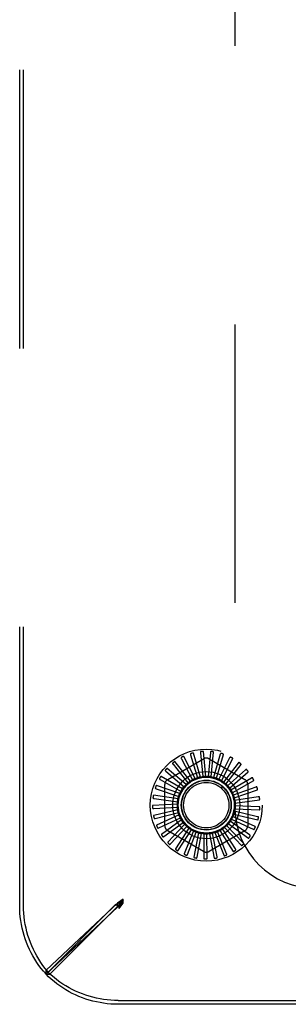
# Model space of a CAD drawing. Header units: inches. Extents: x 0 to 254, y 0 to 165.
# Tile 21 of 78: x 95.46 to 96.81, y 11.57 to 16.51. Entities that reach past the tile are written whole.
import ezdxf

# ---------------------------------------------------------------- set-up
doc = ezdxf.new("R2010")
doc.units = ezdxf.units.IN
doc.header["$LTSCALE"] = 13.988161
doc.header["$MEASUREMENT"] = 0
doc.linetypes.add('HIDDEN', pattern=[0.2, 0.1, -0.1])
doc.layers.add('DEFAULT_2', color=8, linetype='HIDDEN')

msp = doc.modelspace()

# ---------------------------------------------------------------- linework, layer by layer
at = {"layer": 'DEFAULT_2', "color": 8, "linetype": 'HIDDEN'}
for p, q in [((95.4556, 12.0658), (95.4556, 21.0747)), ((95.475, 12.0658), (95.475, 21.0747)), ((96.5366, 20.5792), (96.5366, 12.5612)), ((96.3373, 12.7033), (96.2801, 12.8143)), ((96.3144, 12.8228), (96.349, 12.7076)), ((96.3635, 12.7114), (96.3283, 12.8313)), ((96.3636, 12.8332), (96.3758, 12.7134)), ((96.3908, 12.7144), (96.3789, 12.8388)), ((96.4139, 12.834), (96.4033, 12.7141)), ((96.4181, 12.7123), (96.43, 12.8367)), ((96.4634, 12.8253), (96.4303, 12.7096)), ((96.4445, 12.705), (96.4797, 12.8249)), ((96.5104, 12.8073), (96.456, 12.7)), ((96.4691, 12.6928), (96.5264, 12.8039)), ((96.2919, 12.673), (96.1974, 12.7549)), ((96.1993, 12.6989), (96.3785, 12.8024)), ((96.2261, 12.7755), (96.3011, 12.6814)), ((96.3132, 12.6903), (96.2359, 12.7885)), ((96.268, 12.8034), (96.3238, 12.6968)), ((96.4076, 12.8024), (96.5868, 12.6989)), ((96.5532, 12.7808), (96.4794, 12.6857)), ((96.4909, 12.6762), (96.5682, 12.7744)), ((96.2742, 12.652), (96.166, 12.7145)), ((96.1903, 12.7402), (96.2818, 12.662)), ((96.5902, 12.7467), (96.4997, 12.6673)), ((96.5092, 12.6557), (96.6037, 12.7376)), ((96.62, 12.7062), (96.5162, 12.6454)), ((96.2609, 12.628), (96.1428, 12.6689)), ((96.1618, 12.6987), (96.2664, 12.6393)), ((96.1847, 12.4668), (96.1847, 12.6736)), ((96.3213, 12.6945), (96.3211, 12.6943)), ((96.5233, 12.6322), (96.6315, 12.6947)), ((96.6416, 12.6608), (96.5282, 12.6207)), ((96.6014, 12.6736), (96.6014, 12.4668)), ((96.2524, 12.602), (96.1287, 12.6198)), ((96.1416, 12.6526), (96.2556, 12.614)), ((96.5327, 12.6064), (96.6508, 12.6473)), ((96.6543, 12.6122), (96.5353, 12.5942)), ((96.2489, 12.5748), (96.1241, 12.5688)), ((96.129, 12.5533), (96.2492, 12.5598)), ((96.1306, 12.6036), (96.2498, 12.5872)), ((96.537, 12.5794), (96.6607, 12.5971)), ((96.6575, 12.562), (96.5373, 12.5669)), ((96.2506, 12.5474), (96.1292, 12.518)), ((96.137, 12.5036), (96.2538, 12.5328)), ((96.2575, 12.5209), (96.1438, 12.469)), ((96.6355, 12.4643), (96.5257, 12.5135)), ((96.5301, 12.5252), (96.6516, 12.4957)), ((96.6512, 12.5121), (96.534, 12.5396)), ((96.5362, 12.5519), (96.661, 12.546)), ((96.1542, 12.4564), (96.2634, 12.5071)), ((96.2693, 12.4961), (96.1675, 12.4236)), ((96.1801, 12.4132), (96.2776, 12.4837)), ((96.2856, 12.474), (96.1993, 12.3836)), ((96.2136, 12.3757), (96.2961, 12.4634)), ((96.484, 12.4582), (96.5703, 12.3678)), ((96.5788, 12.3817), (96.4951, 12.4683)), ((96.5036, 12.4775), (96.6054, 12.405)), ((96.6111, 12.4203), (96.5126, 12.4894)), ((96.5191, 12.5001), (96.6328, 12.4482)), ((96.3785, 12.3381), (96.1993, 12.4415)), ((96.3057, 12.4554), (96.2381, 12.3503)), ((96.2537, 12.3453), (96.3181, 12.447)), ((96.329, 12.441), (96.2826, 12.3249)), ((96.2988, 12.323), (96.3427, 12.435)), ((96.3546, 12.4312), (96.331, 12.3085)), ((96.3473, 12.3096), (96.3692, 12.4279)), ((96.3816, 12.4264), (96.3816, 12.3014)), ((96.3974, 12.3057), (96.3966, 12.426)), ((96.5868, 12.4415), (96.4076, 12.3381)), ((96.4091, 12.4268), (96.4327, 12.3041)), ((96.4474, 12.3113), (96.4238, 12.4293)), ((96.4359, 12.4325), (96.4823, 12.3164)), ((96.4954, 12.3262), (96.4499, 12.4376)), ((96.4612, 12.4431), (96.5288, 12.3379)), ((96.5397, 12.35), (96.474, 12.4508)), ((95.9474, 12.0782), (95.5879, 11.7411)), ((95.588, 11.7221), (95.9361, 12.0703)), ((95.6075, 11.7221), (95.9556, 12.0703)), ((95.9426, 12.0736), (95.9361, 12.0703)), ((95.9361, 12.0703), (95.9556, 12.0703)), ((95.9557, 12.0803), (95.9426, 12.0736)), ((95.9756, 12.0976), (95.9474, 12.0782)), ((95.9474, 12.0587), (95.9474, 12.0782)), ((95.9756, 12.0781), (95.9474, 12.0587)), ((95.9556, 12.0703), (95.9756, 12.0976)), ((95.9556, 12.0508), (95.9756, 12.0781)), ((95.9589, 12.0736), (95.9556, 12.0703)), ((95.9556, 12.0508), (95.9556, 12.0703)), ((95.9756, 12.0903), (95.9557, 12.0803)), ((95.9655, 12.0803), (95.9589, 12.0736)), ((95.9756, 12.0903), (95.9655, 12.0803)), ((95.9756, 12.0903), (95.9656, 12.0704)), ((95.9756, 12.0903), (95.9656, 12.0802)), ((95.9756, 12.0781), (95.9756, 12.0976)), ((95.9474, 12.0587), (95.5879, 11.7216)), ((95.5879, 11.7216), (95.5879, 11.7411)), ((95.588, 11.7221), (95.6075, 11.7221)), ((95.9511, 11.5897), (113.96, 11.5897)), ((113.96, 11.5702), (95.9511, 11.5702))]:
    msp.add_line(p, q, dxfattribs=at)
for points in [[(96.2678, 12.8097), (96.2674, 12.8094), (96.2671, 12.8091), (96.2668, 12.8088), (96.2667, 12.8084), (96.2666, 12.808), (96.2666, 12.8075), (96.2666, 12.807), (96.2667, 12.8066), (96.2668, 12.8061), (96.267, 12.8055), (96.2672, 12.805), (96.2674, 12.8045), (96.2677, 12.8039), (96.268, 12.8034)], [(96.2801, 12.8143), (96.28, 12.8145), (96.2798, 12.8146), (96.2797, 12.8146), (96.2795, 12.8147), (96.2793, 12.8147), (96.2791, 12.8147), (96.2789, 12.8147), (96.2786, 12.8147), (96.2784, 12.8146), (96.2782, 12.8146), (96.2779, 12.8145), (96.2777, 12.8144), (96.2774, 12.8144), (96.2772, 12.8143), (96.2769, 12.8142), (96.2766, 12.8141), (96.2763, 12.8139), (96.276, 12.8138), (96.2757, 12.8137), (96.2754, 12.8135)], [(96.3153, 12.8291), (96.3149, 12.8289), (96.3146, 12.8286), (96.3143, 12.8283), (96.314, 12.828), (96.3139, 12.8276), (96.3138, 12.8272), (96.3137, 12.8267), (96.3137, 12.8262), (96.3137, 12.8257), (96.3138, 12.8251), (96.3139, 12.8246), (96.314, 12.824), (96.3142, 12.8234), (96.3144, 12.8228)], [(96.3283, 12.8313), (96.3282, 12.8315), (96.3281, 12.8316), (96.328, 12.8317), (96.3278, 12.8318), (96.3276, 12.8318), (96.3274, 12.8319), (96.3272, 12.8319), (96.327, 12.8319), (96.3267, 12.8319), (96.3265, 12.8319), (96.3262, 12.8319), (96.326, 12.8319), (96.3257, 12.8318), (96.3254, 12.8318), (96.3252, 12.8317), (96.3249, 12.8317), (96.3245, 12.8316), (96.3242, 12.8316), (96.3239, 12.8315), (96.3237, 12.8314)], [(96.3657, 12.8391), (96.3653, 12.839), (96.3649, 12.8388), (96.3645, 12.8386), (96.3642, 12.8383), (96.364, 12.8379), (96.3638, 12.8375), (96.3637, 12.8371), (96.3636, 12.8366), (96.3635, 12.8361), (96.3635, 12.8355), (96.3635, 12.835), (96.3635, 12.8344), (96.3635, 12.8338), (96.3636, 12.8332)], [(96.3789, 12.8388), (96.3788, 12.839), (96.3788, 12.8392), (96.3786, 12.8393), (96.3785, 12.8394), (96.3783, 12.8395), (96.3781, 12.8396), (96.3779, 12.8396), (96.3777, 12.8397), (96.3775, 12.8397), (96.3772, 12.8398), (96.377, 12.8398), (96.3767, 12.8398), (96.3764, 12.8398), (96.3762, 12.8399), (96.3759, 12.8399), (96.3756, 12.8399), (96.3753, 12.8399), (96.375, 12.8399), (96.3746, 12.8398), (96.3743, 12.8398)], [(96.4171, 12.8394), (96.4167, 12.8394), (96.4162, 12.8393), (96.4158, 12.8391), (96.4155, 12.8389), (96.4152, 12.8386), (96.415, 12.8382), (96.4147, 12.8378), (96.4145, 12.8374), (96.4144, 12.8369), (96.4142, 12.8363), (96.4141, 12.8358), (96.414, 12.8352), (96.414, 12.8346), (96.4139, 12.834)], [(96.43, 12.8367), (96.43, 12.8368), (96.4299, 12.837), (96.4298, 12.8371), (96.4297, 12.8373), (96.4295, 12.8374), (96.4294, 12.8375), (96.4292, 12.8376), (96.429, 12.8377), (96.4287, 12.8378), (96.4285, 12.8379), (96.4283, 12.838), (96.428, 12.838), (96.4278, 12.8381), (96.4275, 12.8382), (96.4272, 12.8382), (96.4269, 12.8383), (96.4266, 12.8384), (96.4263, 12.8384), (96.426, 12.8385), (96.4256, 12.8385)], [(96.4676, 12.83), (96.4672, 12.8301), (96.4667, 12.8301), (96.4663, 12.83), (96.4659, 12.8298), (96.4656, 12.8296), (96.4653, 12.8292), (96.465, 12.8289), (96.4647, 12.8285), (96.4645, 12.828), (96.4642, 12.8275), (96.464, 12.827), (96.4638, 12.8264), (96.4636, 12.8259), (96.4634, 12.8253)], [(96.4797, 12.8249), (96.4798, 12.825), (96.4797, 12.8252), (96.4797, 12.8254), (96.4796, 12.8255), (96.4794, 12.8257), (96.4793, 12.8258), (96.4791, 12.826), (96.4789, 12.8261), (96.4787, 12.8262), (96.4785, 12.8263), (96.4783, 12.8265), (96.4781, 12.8266), (96.4778, 12.8267), (96.4776, 12.8268), (96.4773, 12.8269), (96.4771, 12.8271), (96.4768, 12.8272), (96.4765, 12.8273), (96.4762, 12.8274), (96.4759, 12.8275)], [(96.5154, 12.8112), (96.515, 12.8113), (96.5146, 12.8114), (96.5142, 12.8114), (96.5138, 12.8113), (96.5134, 12.8111), (96.513, 12.8109), (96.5126, 12.8106), (96.5123, 12.8102), (96.512, 12.8098), (96.5116, 12.8094), (96.5113, 12.8089), (96.511, 12.8084), (96.5107, 12.8079), (96.5104, 12.8073)], [(96.5264, 12.8039), (96.5264, 12.804), (96.5264, 12.8042), (96.5264, 12.8044), (96.5263, 12.8045), (96.5262, 12.8047), (96.5261, 12.8049), (96.526, 12.805), (96.5258, 12.8052), (96.5256, 12.8054), (96.5255, 12.8055), (96.5253, 12.8057), (96.5251, 12.8059), (96.5249, 12.806), (96.5246, 12.8062), (96.5244, 12.8064), (96.5241, 12.8065), (96.5239, 12.8067), (96.5236, 12.8069), (96.5233, 12.807), (96.523, 12.8072)], [(96.1974, 12.7549), (96.1973, 12.7549), (96.1971, 12.755), (96.1969, 12.755), (96.1968, 12.755), (96.1966, 12.7549), (96.1964, 12.7548), (96.1962, 12.7547), (96.196, 12.7546), (96.1958, 12.7545), (96.1956, 12.7544), (96.1954, 12.7542), (96.1952, 12.754), (96.195, 12.7539), (96.1948, 12.7537), (96.1945, 12.7535), (96.1943, 12.7533), (96.1941, 12.7531), (96.1939, 12.7529), (96.1936, 12.7526), (96.1934, 12.7524)], [(96.2247, 12.7816), (96.2244, 12.7813), (96.2241, 12.781), (96.224, 12.7806), (96.2239, 12.7802), (96.2239, 12.7797), (96.2239, 12.7793), (96.2241, 12.7788), (96.2242, 12.7784), (96.2245, 12.7779), (96.2247, 12.7774), (96.225, 12.777), (96.2254, 12.7765), (96.2257, 12.776), (96.2261, 12.7755)], [(96.2359, 12.7885), (96.2358, 12.7887), (96.2356, 12.7887), (96.2355, 12.7888), (96.2353, 12.7888), (96.2351, 12.7888), (96.2349, 12.7887), (96.2347, 12.7887), (96.2344, 12.7886), (96.2342, 12.7885), (96.234, 12.7884), (96.2338, 12.7883), (96.2335, 12.7882), (96.2333, 12.7881), (96.2331, 12.7879), (96.2328, 12.7878), (96.2326, 12.7876), (96.2323, 12.7874), (96.232, 12.7873), (96.2318, 12.7871), (96.2315, 12.7869)], [(96.5588, 12.7837), (96.5584, 12.7839), (96.558, 12.7841), (96.5576, 12.7841), (96.5572, 12.7841), (96.5568, 12.784), (96.5564, 12.7838), (96.556, 12.7836), (96.5556, 12.7833), (96.5552, 12.783), (96.5548, 12.7826), (96.5544, 12.7822), (96.554, 12.7818), (96.5536, 12.7813), (96.5532, 12.7808)], [(96.5682, 12.7744), (96.5683, 12.7746), (96.5683, 12.7747), (96.5683, 12.7749), (96.5683, 12.7751), (96.5682, 12.7753), (96.5681, 12.7755), (96.568, 12.7756), (96.5679, 12.7758), (96.5678, 12.776), (96.5676, 12.7762), (96.5674, 12.7764), (96.5673, 12.7766), (96.5671, 12.7768), (96.5669, 12.777), (96.5667, 12.7772), (96.5665, 12.7774), (96.5663, 12.7777), (96.566, 12.7779), (96.5658, 12.7781), (96.5656, 12.7783)], [(96.166, 12.7145), (96.1659, 12.7145), (96.1657, 12.7146), (96.1655, 12.7145), (96.1653, 12.7145), (96.1652, 12.7144), (96.165, 12.7143), (96.1648, 12.7141), (96.1646, 12.714), (96.1645, 12.7138), (96.1643, 12.7137), (96.1641, 12.7135), (96.164, 12.7133), (96.1638, 12.7131), (96.1636, 12.7129), (96.1634, 12.7126), (96.1633, 12.7124), (96.1631, 12.7121), (96.1629, 12.7119), (96.1627, 12.7116), (96.1625, 12.7113)], [(96.1877, 12.746), (96.1875, 12.7456), (96.1873, 12.7452), (96.1872, 12.7448), (96.1872, 12.7443), (96.1873, 12.7439), (96.1874, 12.7435), (96.1876, 12.7431), (96.1879, 12.7427), (96.1882, 12.7422), (96.1886, 12.7418), (96.189, 12.7414), (96.1894, 12.741), (96.1898, 12.7406), (96.1903, 12.7402)], [(96.3373, 12.7033), (96.3395, 12.7039), (96.3416, 12.7046), (96.3437, 12.7052), (96.3459, 12.7057)], [(96.349, 12.7076), (96.3486, 12.7071), (96.3481, 12.7068), (96.3476, 12.7064), (96.347, 12.7061), (96.3465, 12.7059), (96.3459, 12.7057)], [(96.3635, 12.7114), (96.3657, 12.7116), (96.3679, 12.7119), (96.3702, 12.712), (96.3724, 12.7122)], [(96.3758, 12.7134), (96.3753, 12.7131), (96.3748, 12.7128), (96.3742, 12.7126), (96.3736, 12.7124), (96.373, 12.7123), (96.3724, 12.7122)], [(96.3908, 12.7144), (96.393, 12.7143), (96.3952, 12.7141), (96.3974, 12.7138), (96.3996, 12.7135)], [(96.4033, 12.7141), (96.4027, 12.7139), (96.4021, 12.7137), (96.4015, 12.7136), (96.4009, 12.7135), (96.4002, 12.7135), (96.3996, 12.7135)], [(96.4181, 12.7123), (96.4203, 12.7117), (96.4224, 12.7111), (96.4245, 12.7104), (96.4266, 12.7097)], [(96.4303, 12.7096), (96.4297, 12.7094), (96.4291, 12.7094), (96.4285, 12.7094), (96.4278, 12.7094), (96.4272, 12.7095), (96.4266, 12.7097)], [(96.4445, 12.705), (96.4465, 12.704), (96.4485, 12.703), (96.4505, 12.7019), (96.4524, 12.7008)], [(96.5962, 12.7484), (96.5959, 12.7488), (96.5955, 12.749), (96.5951, 12.7491), (96.5947, 12.7492), (96.5943, 12.7492), (96.5939, 12.7491), (96.5934, 12.7489), (96.593, 12.7487), (96.5925, 12.7485), (96.592, 12.7482), (96.5916, 12.7479), (96.5911, 12.7475), (96.5906, 12.7471), (96.5902, 12.7467)], [(96.6037, 12.7376), (96.6038, 12.7377), (96.6038, 12.7379), (96.6039, 12.738), (96.6039, 12.7382), (96.6038, 12.7384), (96.6038, 12.7386), (96.6037, 12.7388), (96.6036, 12.739), (96.6035, 12.7393), (96.6034, 12.7395), (96.6033, 12.7397), (96.6032, 12.7399), (96.6031, 12.7402), (96.6029, 12.7404), (96.6028, 12.7406), (96.6026, 12.7409), (96.6024, 12.7411), (96.6022, 12.7414), (96.602, 12.7416), (96.6018, 12.7419)], [(96.6263, 12.7068), (96.626, 12.7071), (96.6257, 12.7074), (96.6253, 12.7076), (96.6249, 12.7078), (96.6245, 12.7078), (96.6241, 12.7078), (96.6236, 12.7078), (96.6231, 12.7077), (96.6226, 12.7075), (96.6221, 12.7073), (96.6216, 12.7071), (96.6211, 12.7068), (96.6205, 12.7066), (96.62, 12.7062)], [(96.1371, 12.657), (96.137, 12.6566), (96.137, 12.6562), (96.1371, 12.6558), (96.1372, 12.6554), (96.1375, 12.655), (96.1378, 12.6547), (96.1381, 12.6544), (96.1385, 12.6541), (96.1389, 12.6538), (96.1394, 12.6535), (96.1399, 12.6533), (96.1405, 12.6531), (96.141, 12.6528), (96.1416, 12.6526)], [(96.1428, 12.6689), (96.1426, 12.6689), (96.1425, 12.6689), (96.1423, 12.6689), (96.1422, 12.6688), (96.142, 12.6686), (96.1418, 12.6685), (96.1417, 12.6683), (96.1416, 12.6682), (96.1414, 12.668), (96.1413, 12.6678), (96.1411, 12.6676), (96.141, 12.6673), (96.1409, 12.6671), (96.1408, 12.6669), (96.1406, 12.6666), (96.1405, 12.6663), (96.1404, 12.666), (96.1402, 12.6657), (96.1401, 12.6655), (96.14, 12.6652)], [(96.1582, 12.7039), (96.158, 12.7035), (96.1579, 12.7031), (96.1579, 12.7027), (96.158, 12.7022), (96.1581, 12.7018), (96.1584, 12.7015), (96.1586, 12.7011), (96.159, 12.7007), (96.1594, 12.7004), (96.1598, 12.7), (96.1602, 12.6997), (96.1607, 12.6994), (96.1612, 12.699), (96.1618, 12.6987)], [(96.2742, 12.652), (96.2757, 12.6537), (96.2771, 12.6554), (96.2786, 12.6571), (96.2801, 12.6587)], [(96.2818, 12.662), (96.2816, 12.6614), (96.2814, 12.6608), (96.2812, 12.6602), (96.2809, 12.6597), (96.2805, 12.6592), (96.2801, 12.6587)], [(96.2919, 12.673), (96.2936, 12.6744), (96.2953, 12.6758), (96.2971, 12.6771), (96.2989, 12.6785)], [(96.3011, 12.6814), (96.3009, 12.6808), (96.3006, 12.6803), (96.3002, 12.6798), (96.2998, 12.6793), (96.2994, 12.6789), (96.2989, 12.6785)], [(96.3132, 12.6903), (96.3145, 12.691), (96.3158, 12.6917), (96.3171, 12.6924), (96.3184, 12.693), (96.3197, 12.6937), (96.3211, 12.6943)], [(96.3238, 12.6968), (96.3235, 12.6963), (96.3232, 12.6959), (96.3227, 12.6954), (96.3223, 12.6951), (96.3218, 12.6947), (96.3213, 12.6945)], [(96.456, 12.7), (96.4554, 12.7), (96.4548, 12.7001), (96.4542, 12.7002), (96.4535, 12.7003), (96.453, 12.7006), (96.4524, 12.7008)], [(96.4691, 12.6928), (96.4709, 12.6914), (96.4726, 12.6901), (96.4744, 12.6887), (96.4761, 12.6872)], [(96.4794, 12.6857), (96.4788, 12.6859), (96.4782, 12.686), (96.4776, 12.6863), (96.4771, 12.6865), (96.4766, 12.6869), (96.4761, 12.6872)], [(96.4909, 12.6762), (96.4924, 12.6745), (96.4939, 12.6728), (96.4953, 12.6711), (96.4967, 12.6694)], [(96.4997, 12.6673), (96.4992, 12.6675), (96.4986, 12.6678), (96.4981, 12.6682), (96.4976, 12.6685), (96.4971, 12.669), (96.4967, 12.6694)], [(96.5092, 12.6557), (96.5104, 12.6538), (96.5115, 12.6519), (96.5126, 12.65), (96.5136, 12.648)], [(96.6315, 12.6947), (96.6317, 12.6948), (96.6318, 12.6949), (96.6318, 12.6951), (96.6319, 12.6953), (96.6319, 12.6955), (96.6319, 12.6957), (96.6318, 12.6959), (96.6318, 12.6961), (96.6317, 12.6964), (96.6317, 12.6966), (96.6316, 12.6968), (96.6315, 12.6971), (96.6314, 12.6973), (96.6313, 12.6976), (96.6312, 12.6979), (96.6311, 12.6981), (96.631, 12.6984), (96.6308, 12.6987), (96.6307, 12.699), (96.6305, 12.6993)], [(96.6479, 12.6602), (96.6477, 12.6606), (96.6475, 12.6609), (96.6472, 12.6612), (96.6468, 12.6614), (96.6464, 12.6616), (96.646, 12.6616), (96.6455, 12.6617), (96.645, 12.6616), (96.6445, 12.6616), (96.6439, 12.6615), (96.6434, 12.6614), (96.6428, 12.6612), (96.6422, 12.661), (96.6416, 12.6608)], [(96.1253, 12.607), (96.1253, 12.6066), (96.1254, 12.6062), (96.1255, 12.6058), (96.1257, 12.6054), (96.126, 12.6051), (96.1264, 12.6048), (96.1268, 12.6046), (96.1272, 12.6044), (96.1277, 12.6042), (96.1282, 12.604), (96.1288, 12.6039), (96.1294, 12.6038), (96.13, 12.6037), (96.1306, 12.6036)], [(96.1287, 12.6198), (96.1285, 12.6198), (96.1283, 12.6197), (96.1282, 12.6196), (96.128, 12.6195), (96.1279, 12.6193), (96.1278, 12.6192), (96.1277, 12.619), (96.1276, 12.6188), (96.1275, 12.6186), (96.1274, 12.6184), (96.1273, 12.6181), (96.1272, 12.6179), (96.1271, 12.6176), (96.127, 12.6174), (96.127, 12.6171), (96.1269, 12.6168), (96.1268, 12.6165), (96.1267, 12.6162), (96.1267, 12.6158), (96.1266, 12.6155)], [(96.2524, 12.602), (96.253, 12.6041), (96.2538, 12.6062), (96.2545, 12.6083), (96.2553, 12.6104)], [(96.2556, 12.614), (96.2557, 12.6134), (96.2558, 12.6128), (96.2557, 12.6122), (96.2556, 12.6116), (96.2555, 12.611), (96.2553, 12.6104)], [(96.2609, 12.628), (96.262, 12.63), (96.2631, 12.6319), (96.2642, 12.6338), (96.2654, 12.6357)], [(96.2664, 12.6393), (96.2664, 12.6386), (96.2663, 12.638), (96.2662, 12.6374), (96.266, 12.6368), (96.2657, 12.6363), (96.2654, 12.6357)], [(96.5162, 12.6454), (96.5157, 12.6457), (96.5152, 12.6461), (96.5147, 12.6465), (96.5143, 12.647), (96.5139, 12.6475), (96.5136, 12.648)], [(96.5233, 12.6322), (96.5241, 12.6301), (96.5248, 12.628), (96.5255, 12.6259), (96.5262, 12.6238)], [(96.5282, 12.6207), (96.5277, 12.6211), (96.5273, 12.6216), (96.527, 12.6221), (96.5266, 12.6226), (96.5264, 12.6232), (96.5262, 12.6238)], [(96.5327, 12.6064), (96.533, 12.6042), (96.5334, 12.602), (96.5337, 12.5998), (96.5339, 12.5976)], [(96.6508, 12.6473), (96.6509, 12.6474), (96.6511, 12.6475), (96.6511, 12.6477), (96.6512, 12.6478), (96.6513, 12.648), (96.6513, 12.6482), (96.6513, 12.6485), (96.6513, 12.6487), (96.6513, 12.6489), (96.6513, 12.6492), (96.6513, 12.6494), (96.6512, 12.6497), (96.6512, 12.6499), (96.6511, 12.6502), (96.6511, 12.6505), (96.651, 12.6508), (96.6509, 12.6511), (96.6508, 12.6514), (96.6508, 12.6517), (96.6507, 12.652)], [(96.6603, 12.6103), (96.6602, 12.6107), (96.66, 12.6111), (96.6598, 12.6115), (96.6595, 12.6117), (96.6591, 12.612), (96.6587, 12.6121), (96.6582, 12.6122), (96.6577, 12.6123), (96.6572, 12.6124), (96.6567, 12.6124), (96.6561, 12.6123), (96.6555, 12.6123), (96.6549, 12.6122), (96.6543, 12.6122)], [(96.1241, 12.5688), (96.1239, 12.5688), (96.1237, 12.5687), (96.1236, 12.5686), (96.1235, 12.5684), (96.1234, 12.5683), (96.1233, 12.5681), (96.1232, 12.5679), (96.1232, 12.5677), (96.1231, 12.5674), (96.1231, 12.5672), (96.123, 12.567), (96.123, 12.5667), (96.1229, 12.5664), (96.1229, 12.5662), (96.1229, 12.5659), (96.1229, 12.5656), (96.1229, 12.5653), (96.1229, 12.5649), (96.1228, 12.5646), (96.1229, 12.5643)], [(96.2489, 12.5748), (96.2492, 12.577), (96.2495, 12.5792), (96.2498, 12.5814), (96.2502, 12.5836)], [(96.2492, 12.5598), (96.2495, 12.5593), (96.2498, 12.5587), (96.25, 12.5581), (96.2501, 12.5575), (96.2502, 12.5569), (96.2502, 12.5563)], [(96.2498, 12.5872), (96.25, 12.5867), (96.2502, 12.5861), (96.2503, 12.5854), (96.2503, 12.5848), (96.2503, 12.5842), (96.2502, 12.5836)], [(96.5353, 12.5942), (96.5349, 12.5947), (96.5346, 12.5953), (96.5344, 12.5958), (96.5342, 12.5964), (96.534, 12.597), (96.5339, 12.5976)], [(96.537, 12.5794), (96.537, 12.5771), (96.5369, 12.5749), (96.5367, 12.5727), (96.5365, 12.5705)], [(96.5373, 12.5669), (96.537, 12.5674), (96.5368, 12.568), (96.5367, 12.5686), (96.5366, 12.5692), (96.5365, 12.5699), (96.5365, 12.5705)], [(96.6631, 12.559), (96.6631, 12.5595), (96.663, 12.5599), (96.6628, 12.5602), (96.6625, 12.5606), (96.6622, 12.5609), (96.6618, 12.5611), (96.6614, 12.5613), (96.6609, 12.5615), (96.6604, 12.5616), (96.6599, 12.5617), (96.6593, 12.5618), (96.6588, 12.5619), (96.6582, 12.5619), (96.6575, 12.562)], [(96.6607, 12.5971), (96.6609, 12.5972), (96.661, 12.5973), (96.6611, 12.5974), (96.6612, 12.5976), (96.6613, 12.5978), (96.6614, 12.598), (96.6614, 12.5982), (96.6615, 12.5984), (96.6615, 12.5986), (96.6616, 12.5989), (96.6616, 12.5991), (96.6616, 12.5994), (96.6616, 12.5996), (96.6616, 12.5999), (96.6616, 12.6002), (96.6616, 12.6005), (96.6616, 12.6008), (96.6615, 12.6011), (96.6615, 12.6015), (96.6615, 12.6018)], [(96.1232, 12.5557), (96.1233, 12.5552), (96.1234, 12.5548), (96.1236, 12.5545), (96.1239, 12.5542), (96.1243, 12.5539), (96.1247, 12.5537), (96.1251, 12.5536), (96.1256, 12.5534), (96.1261, 12.5534), (96.1266, 12.5533), (96.1272, 12.5533), (96.1278, 12.5533), (96.1284, 12.5533), (96.129, 12.5533)], [(96.1292, 12.518), (96.129, 12.5179), (96.1289, 12.5178), (96.1288, 12.5176), (96.1287, 12.5175), (96.1286, 12.5173), (96.1286, 12.5171), (96.1286, 12.5169), (96.1285, 12.5166), (96.1285, 12.5164), (96.1285, 12.5162), (96.1285, 12.5159), (96.1285, 12.5156), (96.1285, 12.5154), (96.1286, 12.5151), (96.1286, 12.5148), (96.1286, 12.5145), (96.1287, 12.5142), (96.1287, 12.5139), (96.1288, 12.5136), (96.1289, 12.5132)], [(96.2506, 12.5474), (96.2505, 12.5496), (96.2504, 12.5519), (96.2503, 12.5541), (96.2502, 12.5563)], [(96.2538, 12.5328), (96.2542, 12.5323), (96.2545, 12.5318), (96.2548, 12.5313), (96.2551, 12.5307), (96.2553, 12.5301), (96.2555, 12.5295)], [(96.2575, 12.5209), (96.2569, 12.523), (96.2564, 12.5252), (96.2559, 12.5274), (96.2555, 12.5295)], [(96.5257, 12.5135), (96.5257, 12.5141), (96.5257, 12.5147), (96.5258, 12.5154), (96.5259, 12.516), (96.5261, 12.5166), (96.5264, 12.5171)], [(96.5301, 12.5252), (96.5292, 12.5232), (96.5283, 12.5211), (96.5274, 12.5191), (96.5264, 12.5171)], [(96.534, 12.5396), (96.5339, 12.5402), (96.5338, 12.5409), (96.5338, 12.5415), (96.5338, 12.5421), (96.5339, 12.5427), (96.534, 12.5433)], [(96.5362, 12.5519), (96.5357, 12.5498), (96.5351, 12.5476), (96.5346, 12.5455), (96.534, 12.5433)], [(96.6561, 12.5081), (96.6562, 12.5085), (96.6561, 12.509), (96.656, 12.5094), (96.6558, 12.5098), (96.6556, 12.5101), (96.6552, 12.5104), (96.6549, 12.5107), (96.6544, 12.5109), (96.654, 12.5112), (96.6535, 12.5114), (96.6529, 12.5116), (96.6524, 12.5117), (96.6518, 12.5119), (96.6512, 12.5121)], [(96.661, 12.546), (96.6612, 12.546), (96.6613, 12.5461), (96.6614, 12.5462), (96.6616, 12.5463), (96.6617, 12.5465), (96.6618, 12.5467), (96.6619, 12.5469), (96.662, 12.5471), (96.6621, 12.5473), (96.6621, 12.5475), (96.6622, 12.5478), (96.6623, 12.548), (96.6623, 12.5483), (96.6624, 12.5486), (96.6624, 12.5488), (96.6625, 12.5491), (96.6625, 12.5494), (96.6626, 12.5498), (96.6626, 12.5501), (96.6626, 12.5505)], [(96.1308, 12.5049), (96.131, 12.5045), (96.1312, 12.5041), (96.1315, 12.5038), (96.1318, 12.5035), (96.1322, 12.5034), (96.1326, 12.5032), (96.1331, 12.5032), (96.1336, 12.5031), (96.1341, 12.5031), (96.1346, 12.5032), (96.1352, 12.5033), (96.1358, 12.5034), (96.1364, 12.5035), (96.137, 12.5036)], [(96.1438, 12.469), (96.1437, 12.4689), (96.1436, 12.4687), (96.1435, 12.4686), (96.1435, 12.4684), (96.1434, 12.4682), (96.1434, 12.468), (96.1434, 12.4678), (96.1434, 12.4675), (96.1435, 12.4673), (96.1435, 12.4671), (96.1436, 12.4668), (96.1436, 12.4666), (96.1437, 12.4663), (96.1438, 12.466), (96.1439, 12.4658), (96.1439, 12.4655), (96.1441, 12.4652), (96.1442, 12.4649), (96.1443, 12.4646), (96.1444, 12.4642)], [(96.2634, 12.5071), (96.2638, 12.5067), (96.2643, 12.5063), (96.2647, 12.5058), (96.2651, 12.5053), (96.2654, 12.5048), (96.2656, 12.5042)], [(96.2693, 12.4961), (96.2683, 12.4981), (96.2674, 12.5001), (96.2665, 12.5022), (96.2656, 12.5042)], [(96.2776, 12.4837), (96.2782, 12.4834), (96.2787, 12.4831), (96.2792, 12.4827), (96.2797, 12.4823), (96.2801, 12.4818), (96.2804, 12.4813)], [(96.2856, 12.474), (96.2842, 12.4758), (96.2829, 12.4776), (96.2817, 12.4795), (96.2804, 12.4813)], [(96.2961, 12.4634), (96.2967, 12.4632), (96.2973, 12.463), (96.2978, 12.4627), (96.2984, 12.4624), (96.2988, 12.462), (96.2993, 12.4616)], [(96.3057, 12.4554), (96.3041, 12.4569), (96.3025, 12.4585), (96.3009, 12.46), (96.2993, 12.4616)], [(96.484, 12.4582), (96.4822, 12.457), (96.4803, 12.4558), (96.4784, 12.4546), (96.4765, 12.4535)], [(96.4951, 12.4683), (96.4953, 12.4689), (96.4956, 12.4694), (96.4959, 12.47), (96.4963, 12.4705), (96.4967, 12.471), (96.4971, 12.4714)], [(96.5036, 12.4775), (96.502, 12.4759), (96.5004, 12.4744), (96.4987, 12.4729), (96.4971, 12.4714)], [(96.5126, 12.4894), (96.5127, 12.49), (96.5128, 12.4906), (96.513, 12.4912), (96.5133, 12.4918), (96.5136, 12.4924), (96.5139, 12.4929)], [(96.5191, 12.5001), (96.5179, 12.4982), (96.5166, 12.4964), (96.5153, 12.4946), (96.5139, 12.4929)], [(96.6396, 12.4594), (96.6397, 12.4599), (96.6398, 12.4603), (96.6398, 12.4607), (96.6396, 12.4611), (96.6394, 12.4615), (96.6392, 12.4619), (96.6389, 12.4622), (96.6385, 12.4625), (96.6381, 12.4628), (96.6376, 12.4631), (96.6371, 12.4634), (96.6366, 12.4637), (96.6361, 12.464), (96.6355, 12.4643)], [(96.6516, 12.4957), (96.6517, 12.4957), (96.6519, 12.4958), (96.6521, 12.4958), (96.6522, 12.496), (96.6523, 12.4961), (96.6525, 12.4962), (96.6526, 12.4964), (96.6527, 12.4966), (96.6529, 12.4968), (96.653, 12.497), (96.6531, 12.4972), (96.6532, 12.4975), (96.6533, 12.4977), (96.6534, 12.498), (96.6535, 12.4983), (96.6536, 12.4985), (96.6537, 12.4988), (96.6538, 12.4991), (96.6539, 12.4994), (96.654, 12.4997)], [(96.1479, 12.4564), (96.1481, 12.456), (96.1484, 12.4557), (96.1488, 12.4555), (96.1492, 12.4553), (96.1496, 12.4552), (96.15, 12.4552), (96.1505, 12.4552), (96.151, 12.4552), (96.1515, 12.4553), (96.152, 12.4555), (96.1525, 12.4557), (96.1531, 12.4559), (96.1536, 12.4561), (96.1542, 12.4564)], [(96.1675, 12.4236), (96.1674, 12.4235), (96.1673, 12.4233), (96.1673, 12.4232), (96.1672, 12.423), (96.1672, 12.4228), (96.1673, 12.4226), (96.1673, 12.4224), (96.1674, 12.4222), (96.1675, 12.4219), (96.1675, 12.4217), (96.1676, 12.4215), (96.1677, 12.4212), (96.1679, 12.421), (96.168, 12.4207), (96.1681, 12.4205), (96.1683, 12.4202), (96.1684, 12.42), (96.1686, 12.4197), (96.1688, 12.4194), (96.1689, 12.4192)], [(96.1739, 12.4121), (96.1742, 12.4118), (96.1745, 12.4115), (96.1749, 12.4113), (96.1753, 12.4112), (96.1757, 12.4112), (96.1762, 12.4112), (96.1766, 12.4113), (96.1771, 12.4115), (96.1776, 12.4117), (96.1781, 12.4119), (96.1786, 12.4122), (96.1791, 12.4125), (96.1796, 12.4129), (96.1801, 12.4132)], [(96.3181, 12.447), (96.3187, 12.4469), (96.3193, 12.4468), (96.3199, 12.4466), (96.3205, 12.4464), (96.321, 12.4461), (96.3216, 12.4458)], [(96.329, 12.441), (96.3271, 12.4421), (96.3252, 12.4433), (96.3234, 12.4446), (96.3216, 12.4458)], [(96.3427, 12.435), (96.3434, 12.4351), (96.344, 12.4351), (96.3446, 12.435), (96.3452, 12.4349), (96.3458, 12.4347), (96.3464, 12.4345)], [(96.3546, 12.4312), (96.3525, 12.432), (96.3505, 12.4328), (96.3484, 12.4336), (96.3464, 12.4345)], [(96.3692, 12.4279), (96.3698, 12.4281), (96.3704, 12.4282), (96.3711, 12.4283), (96.3717, 12.4283), (96.3723, 12.4283), (96.3729, 12.4281)], [(96.3816, 12.4264), (96.3794, 12.4268), (96.3773, 12.4272), (96.3751, 12.4277), (96.3729, 12.4281)], [(96.3966, 12.426), (96.3971, 12.4263), (96.3977, 12.4265), (96.3983, 12.4267), (96.3989, 12.4268), (96.3995, 12.4269), (96.4002, 12.4269)], [(96.4091, 12.4268), (96.4068, 12.4268), (96.4046, 12.4268), (96.4024, 12.4268), (96.4002, 12.4269)], [(96.4238, 12.4293), (96.4243, 12.4297), (96.4248, 12.43), (96.4254, 12.4303), (96.426, 12.4305), (96.4265, 12.4307), (96.4272, 12.4308)], [(96.4359, 12.4325), (96.4337, 12.432), (96.4315, 12.4316), (96.4293, 12.4312), (96.4272, 12.4308)], [(96.4499, 12.4376), (96.4503, 12.4381), (96.4508, 12.4385), (96.4513, 12.4389), (96.4518, 12.4393), (96.4523, 12.4396), (96.4529, 12.4398)], [(96.4612, 12.4431), (96.4591, 12.4422), (96.4571, 12.4414), (96.455, 12.4406), (96.4529, 12.4398)], [(96.474, 12.4508), (96.4743, 12.4513), (96.4747, 12.4518), (96.4751, 12.4523), (96.4755, 12.4528), (96.476, 12.4531), (96.4765, 12.4535)], [(96.6142, 12.4148), (96.6144, 12.4152), (96.6145, 12.4156), (96.6146, 12.416), (96.6145, 12.4164), (96.6144, 12.4168), (96.6142, 12.4172), (96.614, 12.4176), (96.6137, 12.418), (96.6133, 12.4184), (96.6129, 12.4188), (96.6125, 12.4192), (96.6121, 12.4195), (96.6116, 12.4199), (96.6111, 12.4203)], [(96.6328, 12.4482), (96.633, 12.4481), (96.6331, 12.4481), (96.6333, 12.4482), (96.6335, 12.4482), (96.6336, 12.4484), (96.6338, 12.4485), (96.634, 12.4486), (96.6341, 12.4488), (96.6343, 12.449), (96.6344, 12.4492), (96.6346, 12.4494), (96.6347, 12.4496), (96.6349, 12.4498), (96.635, 12.45), (96.6352, 12.4503), (96.6353, 12.4505), (96.6355, 12.4508), (96.6356, 12.4511), (96.6358, 12.4514), (96.636, 12.4517)], [(96.1993, 12.3836), (96.1992, 12.3834), (96.1992, 12.3833), (96.1992, 12.3831), (96.1992, 12.3829), (96.1992, 12.3827), (96.1993, 12.3825), (96.1994, 12.3823), (96.1995, 12.3821), (96.1996, 12.3819), (96.1997, 12.3817), (96.1999, 12.3815), (96.2, 12.3813), (96.2002, 12.3811), (96.2003, 12.3809), (96.2005, 12.3806), (96.2007, 12.3804), (96.2009, 12.3802), (96.2011, 12.3799), (96.2014, 12.3797), (96.2016, 12.3794)], [(96.2077, 12.3735), (96.2081, 12.3732), (96.2085, 12.373), (96.2089, 12.3729), (96.2093, 12.3729), (96.2098, 12.3729), (96.2102, 12.3731), (96.2106, 12.3732), (96.211, 12.3735), (96.2115, 12.3738), (96.2119, 12.3741), (96.2123, 12.3745), (96.2128, 12.3749), (96.2132, 12.3753), (96.2136, 12.3757)], [(96.5703, 12.3678), (96.5704, 12.3677), (96.5706, 12.3676), (96.5707, 12.3676), (96.5709, 12.3676), (96.5711, 12.3677), (96.5713, 12.3677), (96.5715, 12.3678), (96.5717, 12.3679), (96.5719, 12.368), (96.5721, 12.3681), (96.5724, 12.3682), (96.5726, 12.3684), (96.5728, 12.3685), (96.573, 12.3687), (96.5733, 12.3689), (96.5735, 12.369), (96.5737, 12.3692), (96.574, 12.3694), (96.5742, 12.3697), (96.5745, 12.3699)], [(96.5808, 12.3757), (96.5811, 12.3761), (96.5813, 12.3765), (96.5814, 12.3769), (96.5814, 12.3773), (96.5814, 12.3777), (96.5813, 12.3781), (96.5811, 12.3786), (96.5809, 12.379), (96.5806, 12.3795), (96.5803, 12.3799), (96.58, 12.3804), (96.5796, 12.3808), (96.5792, 12.3813), (96.5788, 12.3817)], [(96.6054, 12.405), (96.6055, 12.4049), (96.6057, 12.4049), (96.6059, 12.4049), (96.606, 12.405), (96.6062, 12.405), (96.6064, 12.4051), (96.6066, 12.4052), (96.6068, 12.4054), (96.607, 12.4055), (96.6072, 12.4057), (96.6073, 12.4058), (96.6075, 12.406), (96.6077, 12.4062), (96.6079, 12.4064), (96.6081, 12.4066), (96.6083, 12.4068), (96.6085, 12.4071), (96.6087, 12.4073), (96.6089, 12.4076), (96.6091, 12.4078)], [(96.2381, 12.3503), (96.2381, 12.3501), (96.2381, 12.35), (96.2381, 12.3498), (96.2381, 12.3496), (96.2382, 12.3494), (96.2383, 12.3492), (96.2384, 12.3491), (96.2386, 12.3489), (96.2387, 12.3487), (96.2389, 12.3485), (96.2391, 12.3483), (96.2393, 12.3482), (96.2395, 12.348), (96.2397, 12.3478), (96.2399, 12.3476), (96.2401, 12.3474), (96.2404, 12.3472), (96.2406, 12.347), (96.2409, 12.3469), (96.2411, 12.3467)], [(96.2483, 12.342), (96.2487, 12.3417), (96.2492, 12.3416), (96.2496, 12.3416), (96.25, 12.3417), (96.2504, 12.3418), (96.2508, 12.342), (96.2512, 12.3423), (96.2516, 12.3426), (96.2519, 12.343), (96.2523, 12.3434), (96.2526, 12.3438), (96.253, 12.3443), (96.2533, 12.3448), (96.2537, 12.3453)], [(96.2826, 12.3249), (96.2825, 12.3248), (96.2825, 12.3246), (96.2826, 12.3244), (96.2827, 12.3243), (96.2828, 12.3241), (96.2829, 12.324), (96.2831, 12.3238), (96.2833, 12.3236), (96.2834, 12.3235), (96.2836, 12.3234), (96.2838, 12.3232), (96.2841, 12.3231), (96.2843, 12.3229), (96.2845, 12.3228), (96.2848, 12.3226), (96.285, 12.3225), (96.2853, 12.3224), (96.2856, 12.3222), (96.2859, 12.3221), (96.2862, 12.3219)], [(96.2941, 12.3187), (96.2946, 12.3186), (96.295, 12.3185), (96.2954, 12.3186), (96.2958, 12.3187), (96.2962, 12.3189), (96.2965, 12.3192), (96.2969, 12.3195), (96.2972, 12.3199), (96.2975, 12.3204), (96.2978, 12.3208), (96.298, 12.3213), (96.2983, 12.3219), (96.2985, 12.3224), (96.2988, 12.323)], [(96.3435, 12.3045), (96.344, 12.3045), (96.3444, 12.3045), (96.3448, 12.3047), (96.3452, 12.3049), (96.3455, 12.3051), (96.3458, 12.3055), (96.3461, 12.3059), (96.3463, 12.3063), (96.3465, 12.3068), (96.3467, 12.3073), (96.3468, 12.3078), (96.347, 12.3084), (96.3471, 12.309), (96.3473, 12.3096)], [(96.4458, 12.3051), (96.4463, 12.3053), (96.4466, 12.3055), (96.447, 12.3057), (96.4472, 12.3061), (96.4474, 12.3065), (96.4476, 12.3069), (96.4477, 12.3073), (96.4477, 12.3078), (96.4477, 12.3083), (96.4477, 12.3089), (96.4477, 12.3095), (96.4476, 12.31), (96.4475, 12.3106), (96.4474, 12.3113)], [(96.4823, 12.3164), (96.4824, 12.3163), (96.4826, 12.3162), (96.4827, 12.3161), (96.4829, 12.316), (96.4831, 12.316), (96.4833, 12.316), (96.4835, 12.316), (96.4837, 12.316), (96.484, 12.316), (96.4842, 12.316), (96.4845, 12.3161), (96.4847, 12.3161), (96.485, 12.3162), (96.4852, 12.3162), (96.4855, 12.3163), (96.4858, 12.3164), (96.4861, 12.3165), (96.4864, 12.3166), (96.4867, 12.3167), (96.487, 12.3168)], [(96.495, 12.3199), (96.4954, 12.3201), (96.4958, 12.3204), (96.496, 12.3207), (96.4962, 12.3211), (96.4964, 12.3215), (96.4964, 12.3219), (96.4964, 12.3224), (96.4964, 12.3229), (96.4963, 12.3234), (96.4962, 12.324), (96.496, 12.3245), (96.4958, 12.3251), (96.4956, 12.3256), (96.4954, 12.3262)], [(96.5288, 12.3379), (96.5289, 12.3378), (96.529, 12.3377), (96.5292, 12.3377), (96.5294, 12.3376), (96.5296, 12.3376), (96.5298, 12.3377), (96.53, 12.3377), (96.5302, 12.3377), (96.5304, 12.3378), (96.5307, 12.3379), (96.5309, 12.338), (96.5311, 12.3381), (96.5314, 12.3382), (96.5316, 12.3383), (96.5319, 12.3384), (96.5322, 12.3385), (96.5324, 12.3387), (96.5327, 12.3388), (96.533, 12.339), (96.5333, 12.3392)], [(96.5406, 12.3437), (96.5409, 12.344), (96.5412, 12.3444), (96.5414, 12.3447), (96.5415, 12.3451), (96.5416, 12.3456), (96.5415, 12.346), (96.5415, 12.3465), (96.5413, 12.3469), (96.5411, 12.3474), (96.5409, 12.3479), (96.5407, 12.3484), (96.5404, 12.3489), (96.5401, 12.3495), (96.5397, 12.35)], [(96.331, 12.3085), (96.331, 12.3083), (96.331, 12.3081), (96.3311, 12.308), (96.3312, 12.3078), (96.3314, 12.3077), (96.3315, 12.3076), (96.3317, 12.3074), (96.3319, 12.3073), (96.3321, 12.3072), (96.3323, 12.3071), (96.3326, 12.307), (96.3328, 12.3069), (96.333, 12.3068), (96.3333, 12.3067), (96.3336, 12.3066), (96.3339, 12.3065), (96.3342, 12.3065), (96.3345, 12.3064), (96.3348, 12.3063), (96.3351, 12.3062)], [(96.3816, 12.3014), (96.3817, 12.3013), (96.3817, 12.3011), (96.3818, 12.301), (96.382, 12.3009), (96.3822, 12.3008), (96.3823, 12.3007), (96.3825, 12.3006), (96.3828, 12.3005), (96.383, 12.3004), (96.3832, 12.3004), (96.3835, 12.3003), (96.3837, 12.3003), (96.384, 12.3002), (96.3842, 12.3002), (96.3845, 12.3001), (96.3848, 12.3001), (96.3851, 12.3001), (96.3855, 12.3001), (96.3857, 12.3), (96.386, 12.3)], [(96.3947, 12.2999), (96.3952, 12.3), (96.3956, 12.3001), (96.3959, 12.3003), (96.3963, 12.3006), (96.3965, 12.3009), (96.3968, 12.3013), (96.3969, 12.3017), (96.3971, 12.3022), (96.3972, 12.3027), (96.3973, 12.3033), (96.3973, 12.3038), (96.3974, 12.3044), (96.3974, 12.305), (96.3974, 12.3057)], [(96.4327, 12.3041), (96.4328, 12.304), (96.4329, 12.3038), (96.433, 12.3037), (96.4332, 12.3036), (96.4334, 12.3036), (96.4336, 12.3035), (96.4338, 12.3035), (96.434, 12.3034), (96.4342, 12.3034), (96.4345, 12.3034), (96.4347, 12.3034), (96.435, 12.3034), (96.4352, 12.3034), (96.4355, 12.3034), (96.4358, 12.3034), (96.4361, 12.3034), (96.4364, 12.3035), (96.4367, 12.3035), (96.4371, 12.3035), (96.4374, 12.3036)], [(95.588, 11.7221), (95.5756, 11.7362), (95.5638, 11.7506), (95.5525, 11.7655), (95.5418, 11.7809), (95.5317, 11.7967), (95.5221, 11.8128), (95.5131, 11.8293), (95.5047, 11.8462), (95.497, 11.8634), (95.4899, 11.8808), (95.4834, 11.8986), (95.4776, 11.9165), (95.4725, 11.9347), (95.468, 11.9531), (95.4642, 11.9716), (95.4611, 11.9903), (95.4587, 12.0091), (95.457, 12.0279), (95.4559, 12.0468), (95.4556, 12.0658)], [(95.6075, 11.7221), (95.5951, 11.7362), (95.5833, 11.7506), (95.572, 11.7655), (95.5613, 11.7809), (95.5511, 11.7967), (95.5416, 11.8128), (95.5326, 11.8293), (95.5242, 11.8462), (95.5165, 11.8634), (95.5094, 11.8808), (95.5029, 11.8986), (95.4971, 11.9165), (95.492, 11.9347), (95.4875, 11.9531), (95.4837, 11.9716), (95.4806, 11.9903), (95.4782, 12.0091), (95.4764, 12.0279), (95.4754, 12.0468), (95.475, 12.0658)], [(95.9656, 12.0802), (95.959, 12.0736), (95.9556, 12.0703)], [(95.9656, 12.0704), (95.959, 12.0573), (95.9556, 12.0508)], [(95.9511, 11.5897), (95.9326, 11.59), (95.9142, 11.591), (95.8958, 11.5927), (95.8775, 11.595), (95.8592, 11.5979), (95.8411, 11.6016), (95.8232, 11.6058), (95.8054, 11.6107), (95.7878, 11.6162), (95.7705, 11.6224), (95.7534, 11.6292), (95.7365, 11.6365), (95.72, 11.6445), (95.7038, 11.6531), (95.6879, 11.6622), (95.6724, 11.6719), (95.6572, 11.6822), (95.6425, 11.6929), (95.6281, 11.7042), (95.6143, 11.7161), (95.6008, 11.7283), (95.5879, 11.7411)], [(95.9511, 11.5702), (95.9326, 11.5705), (95.9142, 11.5715), (95.8958, 11.5732), (95.8775, 11.5755), (95.8592, 11.5785), (95.8411, 11.5821), (95.8232, 11.5863), (95.8054, 11.5912), (95.7878, 11.5967), (95.7705, 11.6029), (95.7534, 11.6097), (95.7365, 11.6171), (95.72, 11.625), (95.7038, 11.6336), (95.6879, 11.6427), (95.6724, 11.6524), (95.6572, 11.6627), (95.6425, 11.6735), (95.6281, 11.6848), (95.6143, 11.6966), (95.6008, 11.7089), (95.5879, 11.7216)]]:
    msp.add_lwpolyline(points, dxfattribs=at)
for radius in [0.2813, 0.1685, 0.1452, 0.1405, 0.1253, 0.124, 0.114]:
    msp.add_circle((96.3931, 12.5702), radius, dxfattribs=at)
for centre, radius, start, end in [((96.3931, 12.5702), 0.2703, 115.8081, 117.6211), ((96.3931, 12.5702), 0.2703, 104.8803, 106.7119), ((96.3931, 12.5702), 0.2703, 93.9727, 95.8031), ((96.3931, 12.7771), 0.0292, 60, 120), ((96.3931, 12.5702), 0.2703, 83.0804, 84.8935), ((96.3931, 12.5702), 0.2703, 72.1533, 73.9848), ((96.3931, 12.5702), 0.2703, 61.2627, 63.0757), ((96.3931, 12.5702), 0.2703, 126.6986, 128.5302), ((96.3931, 12.5702), 0.2703, 50.3346, 52.1665), ((96.3931, 12.5702), 0.2703, 148.5362, 150.3484), ((96.3931, 12.5702), 0.2703, 137.6265, 139.4392), ((96.3931, 12.5702), 0.1443, 101.8189, 107.7652), ((96.3931, 12.5702), 0.1443, 90.9098, 96.8561), ((96.3931, 12.5702), 0.1443, 80.0007, 85.947), ((96.3931, 12.5702), 0.1443, 69.0916, 75.0379), ((96.3931, 12.5702), 0.2703, 39.4457, 41.2575), ((96.3931, 12.5702), 0.2703, 28.5353, 30.3483), ((96.3931, 12.5702), 0.2703, 159.4259, 161.2574), ((96.2139, 12.6736), 0.0292, 120, 180), ((96.3931, 12.5702), 0.1443, 134.5462, 140.4924), ((96.3931, 12.5702), 0.1443, 123.6371, 129.5833), ((96.3931, 12.5702), 0.1443, 112.728, 118.6743), ((96.3931, 12.5702), 0.1443, 58.1826, 64.1288), ((96.3931, 12.5702), 0.1443, 47.2735, 53.2197), ((96.3931, 12.5702), 0.1443, 36.3644, 42.3106), ((96.5722, 12.6736), 0.0292, 0, 60), ((96.3931, 12.5702), 0.2703, 17.6079, 19.4393), ((96.3931, 12.5702), 0.2703, 170.3534, 172.1665), ((96.3931, 12.5702), 0.1443, 156.3644, 162.3106), ((96.3931, 12.5702), 0.1443, 145.4553, 151.4015), ((96.3931, 12.5702), 0.1443, 25.4553, 31.4015), ((96.3931, 12.5702), 0.1443, 14.5462, 20.4924), ((96.3931, 12.5702), 0.2703, 6.7174, 8.5302), ((96.3931, 12.5702), 0.2703, 181.244, 183.0757), ((96.3931, 12.5702), 0.1443, 178.1826, 184.1288), ((96.3931, 12.5702), 0.1443, 167.2735, 173.2197), ((96.3931, 12.5702), 0.1443, 3.6371, 9.5833), ((96.3931, 12.5702), 0.1443, 352.728, 358.6743), ((96.9466, 12.5612), 0.41, 180, 270), ((96.3931, 12.5702), 0.2703, 355.8095, 357.621), ((96.3931, 12.5702), 0.2703, 192.1722, 193.9846), ((96.3931, 12.5702), 0.1443, 189.0916, 195.0379), ((96.3931, 12.5702), 0.1443, 200.0007, 205.947), ((96.3931, 12.5702), 0.1443, 330.9098, 336.8561), ((96.3931, 12.5702), 0.1443, 341.8189, 347.7652), ((96.3931, 12.5702), 0.2703, 344.8798, 346.7121), ((96.3931, 12.5702), 0.2703, 203.0815, 204.8939), ((96.2139, 12.4668), 0.0292, 180, 240), ((96.3931, 12.5702), 0.1443, 210.9098, 216.8561), ((96.3931, 12.5702), 0.1443, 221.8189, 227.7652), ((96.3931, 12.5702), 0.1443, 309.0916, 315.0379), ((96.3931, 12.5702), 0.1443, 320.0007, 325.947), ((96.5722, 12.4668), 0.0292, 300, 360), ((96.3931, 12.5702), 0.2703, 333.9898, 335.8029), ((96.3931, 12.5702), 0.2703, 213.9715, 215.8028), ((96.3931, 12.5702), 0.1443, 232.728, 238.6743), ((96.3931, 12.5702), 0.1443, 243.6371, 249.5833), ((96.3931, 12.5702), 0.1443, 254.5462, 260.4924), ((96.3931, 12.5702), 0.1443, 265.4553, 271.4015), ((96.3931, 12.5702), 0.1443, 276.3644, 282.3106), ((96.3931, 12.5702), 0.1443, 287.2735, 293.2197), ((96.3931, 12.5702), 0.1443, 298.1826, 304.1288), ((96.3931, 12.5702), 0.2703, 323.0625, 324.8938), ((96.3931, 12.5702), 0.2703, 224.8988, 226.712), ((96.3931, 12.5702), 0.2703, 312.1721, 313.9848), ((96.3931, 12.5702), 0.2703, 235.7893, 237.6212), ((96.3931, 12.5702), 0.2703, 246.7179, 248.5301), ((96.3931, 12.3633), 0.0292, 240, 300), ((96.3931, 12.5702), 0.2703, 290.3346, 292.1666), ((96.3931, 12.5702), 0.2703, 301.2637, 303.0755), ((96.3931, 12.5702), 0.2703, 257.6268, 259.4393), ((96.3931, 12.5702), 0.2703, 268.5093, 270.3483), ((96.3931, 12.5702), 0.2703, 279.4443, 281.2574)]:
    msp.add_arc(centre, radius, start, end, dxfattribs=at)

doc.saveas('drawing.dxf')
